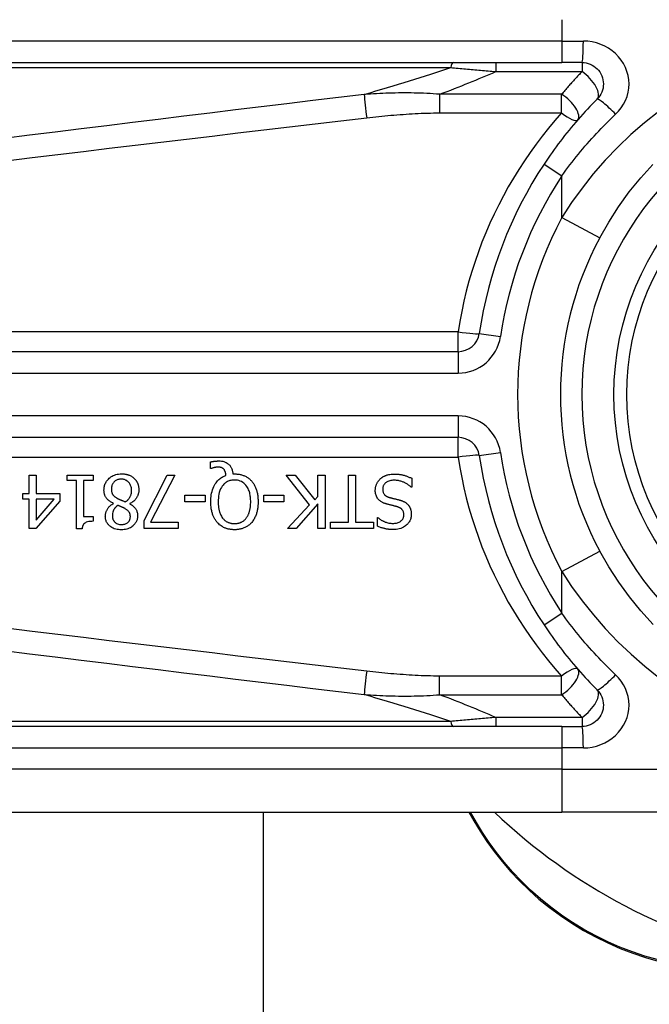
# Model space of a CAD drawing. Header units: inches. Extents: x 4 to 105, y 5 to 58.
# Tile 67 of 133: x 4.14 to 4.718, y 34.478 to 35.383. Entities that reach past the tile are written whole.
import ezdxf

# ---------------------------------------------------------------- set-up
doc = ezdxf.new("R2010")
doc.units = ezdxf.units.IN
doc.header["$MEASUREMENT"] = 0
doc.layers.add('Visible Edges(ANSI)', color=7, linetype='Continuous', lineweight=25)
doc.layers.add('Visible Tangent Edges(ANSI)', color=7, linetype='Continuous', lineweight=25)

msp = doc.modelspace()

# ---------------------------------------------------------------- linework, layer by layer
at = {"layer": 'Visible Edges(ANSI)'}
for p, q in [((3.98911, 35.34362), (4.63817, 35.34362)), ((4.6566, 35.34362), (4.63817, 35.34362)), ((4.54266, 35.07786), (3.89068, 35.07786)), ((3.89068, 34.99915), (4.54266, 34.99915)), ((4.31513, 34.97057), (4.31513, 34.97651)), ((4.31601, 34.97057), (4.31513, 34.97057)), ((4.14835, 34.96447), (4.15469, 34.96447)), ((4.14835, 34.94756), (4.14835, 34.96447)), ((4.15469, 34.96447), (4.15469, 34.94756)), ((4.18321, 34.95944), (4.18321, 34.96447)), ((4.18321, 34.96447), (4.20721, 34.96447)), ((4.19194, 34.95944), (4.18321, 34.95944)), ((4.19194, 34.9151), (4.19194, 34.95944)), ((4.19828, 34.95944), (4.19828, 34.92646)), ((4.20721, 34.95944), (4.19828, 34.95944)), ((4.20721, 34.96447), (4.20721, 34.95944)), ((4.25403, 34.92263), (4.27533, 34.96447)), ((4.28235, 34.96447), (4.25986, 34.92104)), ((4.27533, 34.96447), (4.28235, 34.96447)), ((4.33555, 34.96551), (4.33707, 34.96551)), ((4.40606, 34.93723), (4.38448, 34.96447)), ((4.38448, 34.96447), (4.39298, 34.96447)), ((4.39298, 34.96447), (4.41096, 34.94158)), ((4.41384, 34.96447), (4.42038, 34.96447)), ((4.41384, 34.94481), (4.41384, 34.96447)), ((4.42038, 34.96447), (4.42038, 34.91526)), ((4.44187, 34.92108), (4.44187, 34.96447)), ((4.44187, 34.96447), (4.44841, 34.96447)), ((4.44841, 34.96447), (4.44841, 34.92108)), ((4.50002, 34.96152), (4.50002, 34.9533)), ((4.50002, 34.9533), (4.49954, 34.9533)), ((4.14249, 34.94226), (4.14249, 34.94756)), ((4.14249, 34.94756), (4.14835, 34.94756)), ((4.14835, 34.94226), (4.14249, 34.94226)), ((4.14835, 34.91526), (4.14835, 34.94226)), ((4.17643, 34.94062), (4.15441, 34.91526)), ((4.15469, 34.94756), (4.17643, 34.94756)), ((4.15469, 34.94226), (4.15469, 34.92303)), ((4.15469, 34.92303), (4.17124, 34.94226)), ((4.17124, 34.94226), (4.15469, 34.94226)), ((4.17643, 34.94756), (4.17643, 34.94062)), ((4.29148, 34.93994), (4.29148, 34.94593)), ((4.29148, 34.94593), (4.31011, 34.94593)), ((4.31011, 34.94593), (4.31011, 34.93994)), ((4.36394, 34.93994), (4.36394, 34.94593)), ((4.36394, 34.94593), (4.38257, 34.94593)), ((4.38257, 34.94593), (4.38257, 34.93994)), ((4.41096, 34.94158), (4.41384, 34.94481)), ((4.22584, 34.93827), (4.22584, 34.93847)), ((4.24083, 34.93819), (4.24083, 34.93799)), ((4.31011, 34.93994), (4.29148, 34.93994)), ((4.38257, 34.93994), (4.36394, 34.93994)), ((4.38568, 34.91526), (4.40606, 34.93723)), ((4.41384, 34.93787), (4.39366, 34.91526)), ((4.41384, 34.91526), (4.41384, 34.93787)), ((4.19828, 34.92646), (4.20721, 34.92646)), ((4.20721, 34.92646), (4.20721, 34.92196)), ((4.25403, 34.91526), (4.25403, 34.92263)), ((4.46847, 34.91757), (4.46847, 34.92539)), ((4.46847, 34.92539), (4.46895, 34.92539)), ((4.15441, 34.91526), (4.14835, 34.91526)), ((4.19704, 34.9151), (4.19194, 34.9151)), ((4.28526, 34.91526), (4.25403, 34.91526)), ((4.25986, 34.92104), (4.28526, 34.92104)), ((4.28526, 34.92104), (4.28526, 34.91526)), ((4.39366, 34.91526), (4.38568, 34.91526)), ((4.42038, 34.91526), (4.41384, 34.91526)), ((4.42536, 34.91526), (4.42536, 34.92108)), ((4.42536, 34.92108), (4.44187, 34.92108)), ((4.46492, 34.91526), (4.42536, 34.91526)), ((4.44841, 34.92108), (4.46492, 34.92108)), ((4.46492, 34.92108), (4.46492, 34.91526)), ((4.63817, 34.73339), (3.98911, 34.73339)), ((4.63817, 34.73339), (4.6566, 34.73339)), ((3.98911, 34.65465), (4.63817, 34.65465)), ((4.36358, 34.65465), (4.36358, 14.11936)), ((4.55254, 34.65465), (4.55716, 34.64664)), ((4.87543, 34.65465), (4.63817, 34.65465))]:
    msp.add_line(p, q, dxfattribs=at)
at = {"layer": 'Visible Edges(ANSI)', "flags": 128}
for points in [[(4.6566, 35.34362), (4.65852, 35.34352), (4.66042, 35.34323), (4.66229, 35.34276), (4.6641, 35.34211), (4.66585, 35.34129), (4.6675, 35.3403), (4.66906, 35.33917), (4.67049, 35.33789), (4.67178, 35.33647), (4.67293, 35.33492), (4.67392, 35.33326), (4.67475, 35.33151), (4.67541, 35.32968), (4.67589, 35.3278), (4.67618, 35.32589), (4.67628, 35.32396), (4.67619, 35.32203), (4.67591, 35.32011), (4.67544, 35.31823), (4.67479, 35.31641), (4.67396, 35.31465), (4.67296, 35.31299), (4.67181, 35.31144), (4.67052, 35.31001)], [(4.67052, 35.31001), (4.66826, 35.30775), (4.66603, 35.30546), (4.66381, 35.30314), (4.66161, 35.30081), (4.65943, 35.29846), (4.65726, 35.29609), (4.65512, 35.2937), (4.65299, 35.29129), (4.65088, 35.28886), (4.64879, 35.28641), (4.64672, 35.28394), (4.64467, 35.28145), (4.64264, 35.27895), (4.64064, 35.27643), (4.63865, 35.27389), (4.63668, 35.27134), (4.63474, 35.26877), (4.63282, 35.26618), (4.63092, 35.26358), (4.62904, 35.26096), (4.62718, 35.25833), (4.62535, 35.25568), (4.62354, 35.25302), (4.62176, 35.25035)], [(4.67288, 35.18253), (4.68117, 35.19705), (4.69027, 35.21112), (4.70011, 35.22466), (4.71066, 35.2376), (4.72185, 35.24989)], [(4.31513, 34.97651), (4.31553, 34.97661), (4.31592, 34.9767), (4.31631, 34.97678), (4.31669, 34.97685), (4.31706, 34.97692), (4.31742, 34.97698), (4.31776, 34.97704), (4.3181, 34.97709), (4.31842, 34.97713), (4.31873, 34.97717), (4.31902, 34.97721), (4.31931, 34.97724), (4.3196, 34.97727), (4.31989, 34.9773), (4.32018, 34.97732), (4.32047, 34.97735), (4.32076, 34.97737), (4.32105, 34.97738), (4.32134, 34.9774), (4.32163, 34.97741), (4.32192, 34.97742), (4.32221, 34.97743), (4.3225, 34.97743), (4.32279, 34.97743)], [(4.32279, 34.97743), (4.32396, 34.97739), (4.32512, 34.97728), (4.32626, 34.97708), (4.32739, 34.97679), (4.32849, 34.9764), (4.32949, 34.97593), (4.33036, 34.97543), (4.3311, 34.97491), (4.33172, 34.9744), (4.33223, 34.97392), (4.33268, 34.97343), (4.33309, 34.97292), (4.33347, 34.97239), (4.33382, 34.97184), (4.33413, 34.97126), (4.33441, 34.97067), (4.33466, 34.97005), (4.33488, 34.96942), (4.33506, 34.96878), (4.33521, 34.96814), (4.33533, 34.96749), (4.33543, 34.96683), (4.3355, 34.96617), (4.33555, 34.96551)], [(4.32171, 34.97173), (4.32154, 34.97173), (4.32137, 34.97172), (4.3212, 34.97171), (4.32103, 34.9717), (4.32086, 34.97169), (4.32068, 34.97167), (4.32051, 34.97165), (4.32034, 34.97163), (4.32016, 34.97161), (4.31999, 34.97158), (4.31982, 34.97155), (4.31965, 34.97152), (4.31947, 34.97149), (4.3193, 34.97146), (4.31913, 34.97143), (4.31897, 34.97139), (4.3188, 34.97135), (4.31864, 34.97132), (4.31842, 34.97127), (4.31804, 34.97118), (4.31756, 34.97105), (4.31702, 34.97091), (4.31649, 34.97074), (4.31601, 34.97057)], [(4.32737, 34.96973), (4.32722, 34.9699), (4.32706, 34.97007), (4.32689, 34.97022), (4.32672, 34.97037), (4.32654, 34.97051), (4.32636, 34.97064), (4.32617, 34.97077), (4.32597, 34.97089), (4.32577, 34.97099), (4.32556, 34.9711), (4.32535, 34.97119), (4.32513, 34.97128), (4.32489, 34.97135), (4.32465, 34.97142), (4.32439, 34.97149), (4.32412, 34.97154), (4.32383, 34.97159), (4.32353, 34.97163), (4.32323, 34.97166), (4.32292, 34.97169), (4.32262, 34.97171), (4.32231, 34.97172), (4.32201, 34.97173), (4.32171, 34.97173)], [(4.32925, 34.96411), (4.32923, 34.96432), (4.32921, 34.96452), (4.32918, 34.96473), (4.32916, 34.96493), (4.32913, 34.96514), (4.3291, 34.96534), (4.32906, 34.96555), (4.32903, 34.96575), (4.32899, 34.96596), (4.32895, 34.96616), (4.3289, 34.96636), (4.32885, 34.96657), (4.3288, 34.96677), (4.32875, 34.96697), (4.32869, 34.96717), (4.32863, 34.96736), (4.32856, 34.96757), (4.32847, 34.96783), (4.32835, 34.96813), (4.32821, 34.96845), (4.32803, 34.96879), (4.32784, 34.96912), (4.32762, 34.96944), (4.32737, 34.96973)], [(4.2171, 34.95075), (4.21713, 34.95162), (4.21719, 34.95247), (4.21731, 34.95332), (4.21747, 34.95416), (4.21769, 34.95499), (4.21796, 34.95581), (4.21828, 34.95661), (4.21865, 34.95739), (4.21907, 34.95813), (4.21954, 34.95885), (4.22005, 34.95954), (4.2206, 34.9602), (4.2212, 34.96084), (4.22187, 34.96148), (4.22264, 34.96214), (4.22351, 34.96278), (4.22449, 34.96341), (4.22558, 34.96398), (4.22677, 34.96449), (4.228, 34.9649), (4.22926, 34.96521), (4.23054, 34.96542), (4.23184, 34.96555), (4.23314, 34.96559)], [(4.23306, 34.96068), (4.23227, 34.96066), (4.2315, 34.96059), (4.23073, 34.96046), (4.22998, 34.96028), (4.22924, 34.96003), (4.22854, 34.95972), (4.22791, 34.95938), (4.22736, 34.95901), (4.22688, 34.95863), (4.22645, 34.95824), (4.22608, 34.95786), (4.22574, 34.95745), (4.22542, 34.95702), (4.22514, 34.95657), (4.22488, 34.9561), (4.22466, 34.95561), (4.22446, 34.9551), (4.2243, 34.95459), (4.22417, 34.95407), (4.22406, 34.95354), (4.22398, 34.95301), (4.22393, 34.95247), (4.22389, 34.95193), (4.22388, 34.95139)], [(4.24251, 34.95039), (4.24249, 34.95118), (4.24242, 34.95196), (4.2423, 34.95273), (4.24214, 34.9535), (4.24191, 34.95425), (4.24163, 34.95498), (4.2413, 34.95567), (4.24094, 34.9563), (4.24055, 34.95687), (4.24015, 34.95739), (4.23974, 34.95785), (4.23933, 34.95826), (4.2389, 34.95864), (4.23845, 34.959), (4.23798, 34.95932), (4.23749, 34.95961), (4.23697, 34.95987), (4.23644, 34.96009), (4.23589, 34.96028), (4.23534, 34.96043), (4.23478, 34.96054), (4.23421, 34.96062), (4.23364, 34.96067), (4.23306, 34.96068)], [(4.23314, 34.96559), (4.23358, 34.96558), (4.23402, 34.96557), (4.23445, 34.96555), (4.23489, 34.96552), (4.23533, 34.96548), (4.23576, 34.96544), (4.2362, 34.96538), (4.23663, 34.96531), (4.23706, 34.96524), (4.23749, 34.96515), (4.23791, 34.96506), (4.23834, 34.96495), (4.23876, 34.96483), (4.23918, 34.96471), (4.2396, 34.96457), (4.24002, 34.96441), (4.24052, 34.96422), (4.24108, 34.96397), (4.24171, 34.96366), (4.24237, 34.9633), (4.24306, 34.96287), (4.24371, 34.9624), (4.24434, 34.9619), (4.24494, 34.96136)], [(4.24494, 34.96136), (4.24524, 34.96107), (4.24552, 34.96077), (4.24579, 34.96046), (4.24606, 34.96014), (4.24631, 34.95982), (4.24655, 34.95949), (4.24678, 34.95916), (4.24701, 34.95881), (4.24722, 34.95846), (4.24742, 34.95811), (4.24761, 34.95774), (4.24778, 34.95737), (4.24795, 34.95699), (4.24812, 34.95658), (4.24829, 34.95613), (4.24845, 34.95565), (4.24861, 34.95512), (4.24875, 34.95456), (4.24888, 34.95396), (4.24898, 34.95335), (4.24907, 34.95273), (4.24912, 34.95211), (4.24916, 34.95149), (4.24917, 34.95087)], [(4.31529, 34.9399), (4.31532, 34.94151), (4.3154, 34.94312), (4.31555, 34.94473), (4.31577, 34.94633), (4.31606, 34.94792), (4.31644, 34.94948), (4.3169, 34.95102), (4.31745, 34.95253), (4.31807, 34.95393), (4.31872, 34.95519), (4.3194, 34.95633), (4.3201, 34.95734), (4.32079, 34.95824), (4.32147, 34.95903), (4.32213, 34.95972), (4.32281, 34.96037), (4.32352, 34.96098), (4.32426, 34.96155), (4.32503, 34.96208), (4.32583, 34.96257), (4.32666, 34.96302), (4.3275, 34.96343), (4.32836, 34.96379), (4.32925, 34.96411)], [(4.33703, 34.95992), (4.33618, 34.9599), (4.33535, 34.95984), (4.33452, 34.95973), (4.3337, 34.95958), (4.33289, 34.95938), (4.3321, 34.95913), (4.33131, 34.95882), (4.33056, 34.95846), (4.32983, 34.95806), (4.32914, 34.95761), (4.32847, 34.95711), (4.32784, 34.95657), (4.32722, 34.95598), (4.32654, 34.95523), (4.3258, 34.95429), (4.32504, 34.95313), (4.3243, 34.95172), (4.32365, 34.95012), (4.32313, 34.94847), (4.32273, 34.94679), (4.32244, 34.94509), (4.32225, 34.94336), (4.32214, 34.94163), (4.32211, 34.9399)], [(4.35198, 34.9399), (4.35197, 34.94092), (4.35193, 34.94195), (4.35187, 34.94298), (4.35178, 34.94401), (4.35165, 34.94504), (4.35149, 34.94606), (4.3513, 34.94707), (4.35107, 34.94808), (4.35079, 34.94906), (4.35047, 34.95003), (4.35009, 34.95101), (4.34963, 34.95202), (4.34907, 34.95305), (4.34841, 34.95408), (4.34763, 34.9551), (4.34673, 34.95609), (4.34575, 34.95699), (4.34468, 34.95777), (4.34353, 34.95845), (4.3423, 34.959), (4.34103, 34.95942), (4.33971, 34.95971), (4.33837, 34.95987), (4.33703, 34.95992)], [(4.33707, 34.96551), (4.33781, 34.9655), (4.33855, 34.96547), (4.33929, 34.96542), (4.34003, 34.96535), (4.34076, 34.96526), (4.34149, 34.96514), (4.34221, 34.965), (4.34293, 34.96484), (4.34364, 34.96466), (4.34435, 34.96444), (4.34505, 34.96421), (4.34574, 34.96394), (4.34643, 34.96365), (4.3471, 34.96333), (4.34776, 34.96299), (4.3484, 34.96262), (4.34903, 34.96223), (4.34965, 34.96181), (4.35025, 34.96136), (4.35083, 34.96089), (4.35138, 34.9604), (4.35192, 34.95989), (4.35244, 34.95936), (4.35294, 34.95881)], [(4.35294, 34.95881), (4.35343, 34.95821), (4.3539, 34.9576), (4.35434, 34.95697), (4.35476, 34.95632), (4.35516, 34.95566), (4.35553, 34.95499), (4.35588, 34.9543), (4.3562, 34.95361), (4.35651, 34.9529), (4.35679, 34.95218), (4.35706, 34.95144), (4.3573, 34.95069), (4.35753, 34.94991), (4.35775, 34.94912), (4.35794, 34.9483), (4.35812, 34.94746), (4.35827, 34.9466), (4.35841, 34.94572), (4.35853, 34.94481), (4.35862, 34.94388), (4.3587, 34.94292), (4.35876, 34.94194), (4.35879, 34.94094), (4.3588, 34.9399)], [(4.46656, 34.95043), (4.46657, 34.95092), (4.46659, 34.95141), (4.46663, 34.95189), (4.46669, 34.95238), (4.46676, 34.95285), (4.46685, 34.95333), (4.46696, 34.9538), (4.46708, 34.95427), (4.46722, 34.95474), (4.46737, 34.9552), (4.46754, 34.95566), (4.46773, 34.95612), (4.46792, 34.95656), (4.46813, 34.957), (4.46836, 34.95743), (4.46859, 34.95786), (4.46885, 34.95827), (4.46912, 34.95868), (4.4694, 34.95907), (4.4697, 34.95946), (4.47001, 34.95983), (4.47033, 34.96019), (4.47067, 34.96054), (4.47102, 34.96088)], [(4.47102, 34.96088), (4.47132, 34.96115), (4.47163, 34.96141), (4.47194, 34.96166), (4.47225, 34.9619), (4.47257, 34.96214), (4.47289, 34.96237), (4.47322, 34.96259), (4.47356, 34.9628), (4.4739, 34.963), (4.47424, 34.9632), (4.47459, 34.96339), (4.47494, 34.96357), (4.4753, 34.96374), (4.47567, 34.9639), (4.47604, 34.96406), (4.47641, 34.96421), (4.47686, 34.96437), (4.47743, 34.96455), (4.47813, 34.96474), (4.47896, 34.96493), (4.47995, 34.96509), (4.48109, 34.96522), (4.48239, 34.96531), (4.48387, 34.96535)], [(4.48434, 34.95968), (4.48345, 34.95967), (4.48255, 34.95962), (4.48165, 34.95952), (4.48075, 34.95939), (4.47987, 34.95919), (4.47901, 34.95895), (4.47821, 34.95865), (4.47751, 34.95832), (4.47691, 34.95797), (4.47639, 34.95762), (4.47596, 34.95727), (4.47558, 34.95693), (4.47523, 34.95656), (4.47491, 34.95618), (4.47462, 34.95578), (4.47435, 34.95535), (4.47411, 34.95491), (4.47391, 34.95444), (4.47374, 34.95397), (4.47361, 34.95348), (4.4735, 34.95298), (4.47343, 34.95248), (4.47339, 34.95198), (4.47338, 34.95147)], [(4.48387, 34.96535), (4.48456, 34.96534), (4.48526, 34.96533), (4.48596, 34.9653), (4.48667, 34.96526), (4.48738, 34.96521), (4.48809, 34.96515), (4.4888, 34.96507), (4.48951, 34.96497), (4.49021, 34.96486), (4.4909, 34.96473), (4.49159, 34.96459), (4.49227, 34.96442), (4.49294, 34.96424), (4.4936, 34.96404), (4.49426, 34.96383), (4.49491, 34.96361), (4.49556, 34.96338), (4.49621, 34.96314), (4.49685, 34.96289), (4.4975, 34.96264), (4.49813, 34.96237), (4.49877, 34.9621), (4.49939, 34.96181), (4.50002, 34.96152)], [(4.49954, 34.9533), (4.49907, 34.95373), (4.49859, 34.95415), (4.4981, 34.95455), (4.4976, 34.95494), (4.49709, 34.95532), (4.49657, 34.95568), (4.49605, 34.95603), (4.49551, 34.95636), (4.49496, 34.95668), (4.49441, 34.95698), (4.49385, 34.95727), (4.49327, 34.95755), (4.49269, 34.95781), (4.4921, 34.95806), (4.49148, 34.9583), (4.49082, 34.95854), (4.49011, 34.95877), (4.48938, 34.95898), (4.48861, 34.95917), (4.48781, 34.95935), (4.48698, 34.95949), (4.48613, 34.95959), (4.48525, 34.95966), (4.48434, 34.95968)], [(4.22584, 34.93847), (4.22514, 34.9388), (4.22446, 34.93916), (4.22378, 34.93954), (4.22312, 34.93995), (4.22247, 34.94038), (4.22185, 34.94084), (4.22125, 34.94132), (4.22068, 34.94184), (4.22013, 34.94238), (4.21964, 34.94293), (4.21921, 34.94348), (4.21883, 34.94403), (4.21851, 34.94457), (4.21823, 34.94511), (4.218, 34.94565), (4.2178, 34.94619), (4.21762, 34.94674), (4.21748, 34.9473), (4.21736, 34.94787), (4.21726, 34.94844), (4.21719, 34.94901), (4.21714, 34.94959), (4.21711, 34.95017), (4.2171, 34.95075)], [(4.22388, 34.95139), (4.22389, 34.95086), (4.22392, 34.95032), (4.22398, 34.94979), (4.22406, 34.94926), (4.22417, 34.94874), (4.22431, 34.94822), (4.22448, 34.94773), (4.22468, 34.94727), (4.2249, 34.94686), (4.22513, 34.9465), (4.22537, 34.94617), (4.22562, 34.94587), (4.22589, 34.94559), (4.22617, 34.94532), (4.22646, 34.94506), (4.22678, 34.9448), (4.2271, 34.94454), (4.22744, 34.9443), (4.2278, 34.94405), (4.22816, 34.94382), (4.22853, 34.94359), (4.2289, 34.94336), (4.22928, 34.94315), (4.22967, 34.94293)], [(4.23689, 34.93986), (4.23724, 34.94011), (4.23759, 34.94036), (4.23793, 34.94062), (4.23825, 34.94089), (4.23857, 34.94118), (4.23888, 34.94147), (4.23918, 34.94177), (4.23947, 34.94208), (4.23975, 34.9424), (4.24001, 34.94274), (4.24027, 34.94308), (4.24051, 34.94343), (4.24076, 34.94382), (4.24101, 34.94424), (4.24125, 34.94471), (4.24149, 34.94523), (4.24172, 34.94579), (4.24193, 34.9464), (4.24211, 34.94705), (4.24226, 34.9477), (4.24237, 34.94837), (4.24245, 34.94904), (4.24249, 34.94971), (4.24251, 34.95039)], [(4.24917, 34.95087), (4.24916, 34.95033), (4.24913, 34.9498), (4.24908, 34.94927), (4.24901, 34.94875), (4.24892, 34.94822), (4.24881, 34.94771), (4.24868, 34.94719), (4.24853, 34.94669), (4.24835, 34.94618), (4.24816, 34.94568), (4.24793, 34.94517), (4.24767, 34.94464), (4.24737, 34.94407), (4.24701, 34.94349), (4.24661, 34.9429), (4.24614, 34.9423), (4.24562, 34.94169), (4.24503, 34.94108), (4.2444, 34.94051), (4.24374, 34.93997), (4.24305, 34.93947), (4.24233, 34.93901), (4.24159, 34.93858), (4.24083, 34.93819)], [(4.47633, 34.93803), (4.4758, 34.9382), (4.47528, 34.93838), (4.47476, 34.93857), (4.47424, 34.93878), (4.47373, 34.93901), (4.47323, 34.93925), (4.47274, 34.93951), (4.47226, 34.93978), (4.47179, 34.94007), (4.47134, 34.94038), (4.47089, 34.94071), (4.47044, 34.94109), (4.46996, 34.94153), (4.46946, 34.94205), (4.46896, 34.94266), (4.46847, 34.94335), (4.468, 34.94414), (4.4676, 34.94498), (4.46726, 34.94584), (4.467, 34.94673), (4.4668, 34.94764), (4.46666, 34.94857), (4.46658, 34.9495), (4.46656, 34.95043)], [(4.47338, 34.95147), (4.47339, 34.95085), (4.47345, 34.95023), (4.47354, 34.94962), (4.47368, 34.94902), (4.47386, 34.94844), (4.47409, 34.94788), (4.47435, 34.94739), (4.47462, 34.94697), (4.47489, 34.94661), (4.47516, 34.94631), (4.47541, 34.94606), (4.47567, 34.94582), (4.47594, 34.9456), (4.47623, 34.94539), (4.47652, 34.9452), (4.47682, 34.94501), (4.47713, 34.94484), (4.47745, 34.94468), (4.47777, 34.94453), (4.4781, 34.94439), (4.47843, 34.94427), (4.47876, 34.94415), (4.4791, 34.94403), (4.47944, 34.94393)], [(4.22967, 34.94293), (4.22982, 34.94285), (4.22998, 34.94276), (4.23015, 34.94267), (4.23032, 34.94259), (4.23049, 34.9425), (4.23068, 34.94242), (4.23087, 34.94233), (4.23108, 34.94223), (4.2313, 34.94214), (4.23153, 34.94204), (4.23177, 34.94194), (4.23204, 34.94183), (4.23232, 34.94171), (4.23261, 34.94159), (4.23293, 34.94146), (4.23327, 34.94132), (4.23363, 34.94118), (4.23402, 34.94102), (4.23442, 34.94086), (4.23486, 34.94068), (4.23532, 34.9405), (4.23581, 34.9403), (4.23633, 34.94009), (4.23689, 34.93986)], [(4.47944, 34.94393), (4.47981, 34.94383), (4.48015, 34.94373), (4.48048, 34.94364), (4.4808, 34.94356), (4.4811, 34.94348), (4.48139, 34.94341), (4.48167, 34.94333), (4.48195, 34.94326), (4.48223, 34.94319), (4.48251, 34.94313), (4.48279, 34.94306), (4.48309, 34.94299), (4.48339, 34.94291), (4.48371, 34.94284), (4.48405, 34.94276), (4.4844, 34.94267), (4.48478, 34.94258), (4.48519, 34.94248), (4.48562, 34.94237), (4.48609, 34.94226), (4.48659, 34.94214), (4.48713, 34.942), (4.48771, 34.94186), (4.48833, 34.9417)], [(4.48833, 34.9417), (4.48862, 34.94162), (4.48891, 34.94154), (4.48919, 34.94145), (4.48948, 34.94137), (4.48977, 34.94128), (4.49005, 34.94118), (4.49034, 34.94108), (4.49062, 34.94098), (4.4909, 34.94088), (4.49118, 34.94077), (4.49146, 34.94066), (4.49173, 34.94054), (4.49201, 34.94042), (4.49228, 34.9403), (4.49255, 34.94017), (4.49282, 34.94004), (4.4931, 34.9399), (4.49345, 34.93971), (4.49386, 34.93947), (4.49432, 34.93917), (4.49482, 34.93882), (4.49535, 34.9384), (4.4959, 34.93791), (4.49647, 34.93735)], [(4.21834, 34.92666), (4.21835, 34.92712), (4.21838, 34.92756), (4.21842, 34.92801), (4.21848, 34.92845), (4.21856, 34.92889), (4.21866, 34.92933), (4.21877, 34.92976), (4.2189, 34.93019), (4.21904, 34.93062), (4.2192, 34.93105), (4.21939, 34.93149), (4.21961, 34.93198), (4.21988, 34.93251), (4.22019, 34.93307), (4.22056, 34.93365), (4.22097, 34.93425), (4.22145, 34.93485), (4.22198, 34.93545), (4.22255, 34.93601), (4.22315, 34.93653), (4.22378, 34.93702), (4.22444, 34.93747), (4.22513, 34.93789), (4.22584, 34.93827)], [(4.22971, 34.93659), (4.22948, 34.93642), (4.22926, 34.93624), (4.22903, 34.93605), (4.22881, 34.93587), (4.22859, 34.93567), (4.22838, 34.93548), (4.22816, 34.93528), (4.22796, 34.93507), (4.22775, 34.93486), (4.22755, 34.93465), (4.22736, 34.93443), (4.22717, 34.93421), (4.22699, 34.93399), (4.22681, 34.93376), (4.22665, 34.93353), (4.22648, 34.93329), (4.22633, 34.93305), (4.22612, 34.93267), (4.22583, 34.93208), (4.22551, 34.93129), (4.22521, 34.93028), (4.22498, 34.92912), (4.22484, 34.92793), (4.2248, 34.92674)], [(4.23665, 34.93352), (4.23651, 34.9336), (4.23635, 34.93369), (4.23617, 34.93378), (4.23597, 34.93389), (4.23575, 34.934), (4.23552, 34.93412), (4.23527, 34.93424), (4.23501, 34.93437), (4.23473, 34.93451), (4.23444, 34.93465), (4.23414, 34.93479), (4.23383, 34.93493), (4.23352, 34.93508), (4.23319, 34.93523), (4.23285, 34.93537), (4.23251, 34.93552), (4.23217, 34.93567), (4.23182, 34.93581), (4.23147, 34.93595), (4.23112, 34.93609), (4.23076, 34.93622), (4.23041, 34.93635), (4.23006, 34.93648), (4.22971, 34.93659)], [(4.24135, 34.92634), (4.24135, 34.92661), (4.24134, 34.92687), (4.24132, 34.92713), (4.24129, 34.92739), (4.24126, 34.92765), (4.24122, 34.9279), (4.24117, 34.92816), (4.24111, 34.92841), (4.24104, 34.92866), (4.24096, 34.92891), (4.24087, 34.92916), (4.24077, 34.92941), (4.24064, 34.92968), (4.24047, 34.92999), (4.24027, 34.93033), (4.24001, 34.93069), (4.23971, 34.93108), (4.23934, 34.93148), (4.23894, 34.93188), (4.23851, 34.93225), (4.23806, 34.93259), (4.2376, 34.93292), (4.23713, 34.93323), (4.23665, 34.93352)], [(4.24083, 34.93799), (4.24125, 34.93774), (4.24166, 34.93749), (4.24207, 34.93722), (4.24247, 34.93695), (4.24287, 34.93666), (4.24326, 34.93637), (4.24365, 34.93607), (4.24402, 34.93575), (4.24438, 34.93543), (4.24474, 34.93509), (4.24508, 34.93475), (4.2454, 34.93439), (4.24572, 34.93403), (4.24601, 34.93365), (4.24631, 34.93322), (4.24661, 34.93274), (4.24691, 34.93219), (4.24718, 34.93158), (4.24743, 34.93089), (4.24763, 34.93015), (4.24779, 34.9294), (4.24789, 34.92864), (4.24795, 34.92787), (4.24797, 34.9271)], [(4.32119, 34.92092), (4.32073, 34.92148), (4.32029, 34.92205), (4.31988, 34.92263), (4.31948, 34.92323), (4.31911, 34.92384), (4.31875, 34.92447), (4.31842, 34.9251), (4.3181, 34.92575), (4.31781, 34.92641), (4.31753, 34.92707), (4.31727, 34.92774), (4.31702, 34.92844), (4.31678, 34.92918), (4.31655, 34.92995), (4.31633, 34.93076), (4.31613, 34.9316), (4.31595, 34.93249), (4.31578, 34.93341), (4.31564, 34.93438), (4.31552, 34.93539), (4.31542, 34.93645), (4.31535, 34.93755), (4.31531, 34.9387), (4.31529, 34.9399)], [(4.32211, 34.9399), (4.32211, 34.93935), (4.32212, 34.9388), (4.32214, 34.93825), (4.32217, 34.93769), (4.3222, 34.93714), (4.32224, 34.93658), (4.32229, 34.93603), (4.32235, 34.93547), (4.32242, 34.93492), (4.3225, 34.93437), (4.32259, 34.93382), (4.32269, 34.93327), (4.3228, 34.93273), (4.32292, 34.93219), (4.32305, 34.93166), (4.3232, 34.93112), (4.32337, 34.93053), (4.32359, 34.92986), (4.32386, 34.92912), (4.32419, 34.92833), (4.32457, 34.92751), (4.32502, 34.92666), (4.32554, 34.92582), (4.32614, 34.92499)], [(4.34795, 34.92499), (4.34825, 34.92539), (4.34854, 34.9258), (4.34881, 34.92623), (4.34907, 34.92666), (4.34931, 34.9271), (4.34954, 34.92754), (4.34976, 34.928), (4.34996, 34.92846), (4.35015, 34.92892), (4.35033, 34.92939), (4.3505, 34.92986), (4.35066, 34.93035), (4.35082, 34.93088), (4.35098, 34.93146), (4.35114, 34.93207), (4.35129, 34.93274), (4.35143, 34.93345), (4.35156, 34.93421), (4.35168, 34.93502), (4.35178, 34.93589), (4.35187, 34.93681), (4.35193, 34.93778), (4.35197, 34.93881), (4.35198, 34.9399)], [(4.3588, 34.9399), (4.35879, 34.9391), (4.35877, 34.9383), (4.35874, 34.9375), (4.35869, 34.93669), (4.35863, 34.93589), (4.35855, 34.93509), (4.35845, 34.93429), (4.35833, 34.93349), (4.3582, 34.93269), (4.35804, 34.9319), (4.35787, 34.93112), (4.35767, 34.93034), (4.35745, 34.92957), (4.35721, 34.92881), (4.35694, 34.92804), (4.35664, 34.92726), (4.35631, 34.92647), (4.35594, 34.92567), (4.35554, 34.92486), (4.3551, 34.92406), (4.35461, 34.92326), (4.35409, 34.92247), (4.35351, 34.92169), (4.3529, 34.92092)], [(4.48642, 34.93544), (4.48596, 34.93556), (4.48551, 34.93568), (4.48506, 34.93579), (4.48461, 34.93591), (4.48416, 34.93602), (4.48372, 34.93613), (4.48328, 34.93624), (4.48285, 34.93634), (4.48241, 34.93645), (4.48198, 34.93655), (4.48156, 34.93666), (4.48114, 34.93676), (4.48072, 34.93686), (4.4803, 34.93697), (4.47989, 34.93707), (4.47948, 34.93717), (4.47907, 34.93727), (4.47867, 34.93738), (4.47827, 34.93748), (4.47787, 34.93759), (4.47748, 34.9377), (4.47709, 34.93781), (4.47671, 34.93792), (4.47633, 34.93803)], [(4.49284, 34.92778), (4.49282, 34.92838), (4.49277, 34.92897), (4.49268, 34.92956), (4.49255, 34.93014), (4.49238, 34.93071), (4.49216, 34.93125), (4.49191, 34.93174), (4.49164, 34.93216), (4.49136, 34.93253), (4.49109, 34.93285), (4.49081, 34.93313), (4.49053, 34.93339), (4.49023, 34.93363), (4.48993, 34.93386), (4.48961, 34.93408), (4.48928, 34.93428), (4.48894, 34.93447), (4.4886, 34.93464), (4.48825, 34.9348), (4.48789, 34.93495), (4.48753, 34.93509), (4.48716, 34.93522), (4.48679, 34.93533), (4.48642, 34.93544)], [(4.49647, 34.93735), (4.49667, 34.93713), (4.49686, 34.9369), (4.49705, 34.93667), (4.49723, 34.93643), (4.49741, 34.93619), (4.49757, 34.93595), (4.49773, 34.9357), (4.49789, 34.93545), (4.49804, 34.9352), (4.49818, 34.93494), (4.49832, 34.93467), (4.49845, 34.93441), (4.49857, 34.93413), (4.49869, 34.93386), (4.4988, 34.93358), (4.49891, 34.93328), (4.49904, 34.93291), (4.49916, 34.93248), (4.49929, 34.93198), (4.4994, 34.93142), (4.49951, 34.93079), (4.49959, 34.93008), (4.49964, 34.92931), (4.49966, 34.92846)], [(4.23314, 34.91414), (4.2318, 34.91418), (4.23048, 34.91429), (4.22916, 34.91449), (4.22787, 34.91479), (4.2266, 34.91519), (4.22541, 34.91569), (4.22437, 34.91623), (4.22348, 34.9168), (4.22272, 34.91737), (4.2221, 34.91791), (4.22158, 34.91841), (4.22111, 34.91892), (4.22067, 34.91946), (4.22026, 34.92003), (4.21989, 34.92061), (4.21956, 34.92122), (4.21926, 34.92186), (4.21901, 34.92252), (4.2188, 34.92319), (4.21863, 34.92387), (4.2185, 34.92456), (4.21841, 34.92526), (4.21836, 34.92596), (4.21834, 34.92666)], [(4.2248, 34.92674), (4.22481, 34.92635), (4.22483, 34.92595), (4.22488, 34.92557), (4.22494, 34.92518), (4.22501, 34.9248), (4.22511, 34.92442), (4.22523, 34.92404), (4.22537, 34.92367), (4.22553, 34.92331), (4.2257, 34.92296), (4.2259, 34.92262), (4.22611, 34.9223), (4.22634, 34.92198), (4.22659, 34.92168), (4.22686, 34.92138), (4.22715, 34.92109), (4.22756, 34.92073), (4.22809, 34.92034), (4.22876, 34.91995), (4.22958, 34.91959), (4.23045, 34.91932), (4.23135, 34.91914), (4.23226, 34.91904), (4.23318, 34.91901)], [(4.24797, 34.9271), (4.24795, 34.92635), (4.24789, 34.92562), (4.24779, 34.92488), (4.24765, 34.92416), (4.24746, 34.92345), (4.24722, 34.92274), (4.24694, 34.92205), (4.24661, 34.92138), (4.24624, 34.92074), (4.24584, 34.92012), (4.24539, 34.91953), (4.24491, 34.91896), (4.24439, 34.91841), (4.24379, 34.91785), (4.24308, 34.91726), (4.24227, 34.91668), (4.24135, 34.91611), (4.24031, 34.91558), (4.23917, 34.91512), (4.23801, 34.91475), (4.23681, 34.91447), (4.23559, 34.91428), (4.23437, 34.91418), (4.23314, 34.91414)], [(4.23318, 34.91901), (4.23394, 34.91903), (4.2347, 34.9191), (4.23545, 34.91923), (4.23618, 34.91942), (4.2369, 34.91967), (4.23756, 34.91997), (4.23814, 34.9203), (4.23862, 34.92063), (4.23903, 34.92096), (4.23936, 34.92126), (4.23965, 34.92155), (4.23991, 34.92185), (4.24015, 34.92217), (4.24036, 34.9225), (4.24056, 34.92285), (4.24074, 34.92321), (4.24089, 34.92358), (4.24102, 34.92397), (4.24112, 34.92435), (4.24121, 34.92474), (4.24127, 34.92514), (4.24132, 34.92554), (4.24134, 34.92594), (4.24135, 34.92634)], [(4.32614, 34.92499), (4.32646, 34.92458), (4.3268, 34.92419), (4.32715, 34.92381), (4.32751, 34.92344), (4.32789, 34.92309), (4.32828, 34.92276), (4.32869, 34.92244), (4.32911, 34.92214), (4.32954, 34.92186), (4.32999, 34.92159), (4.33045, 34.92135), (4.33093, 34.92112), (4.33141, 34.92091), (4.33189, 34.92073), (4.33239, 34.92056), (4.33289, 34.92041), (4.3334, 34.92028), (4.33391, 34.92017), (4.33442, 34.92008), (4.33494, 34.92001), (4.33546, 34.91995), (4.33598, 34.91991), (4.3365, 34.91989), (4.33703, 34.91988)], [(4.33703, 34.91988), (4.33747, 34.91989), (4.33791, 34.9199), (4.33835, 34.91993), (4.33879, 34.91996), (4.33923, 34.92001), (4.33967, 34.92007), (4.3401, 34.92014), (4.34053, 34.92023), (4.34096, 34.92033), (4.34139, 34.92044), (4.34181, 34.92056), (4.34223, 34.9207), (4.34264, 34.92086), (4.34306, 34.92104), (4.34351, 34.92125), (4.34399, 34.9215), (4.34449, 34.92179), (4.34501, 34.92213), (4.34555, 34.92253), (4.34608, 34.92297), (4.34658, 34.92344), (4.34706, 34.92394), (4.34752, 34.92445), (4.34795, 34.92499)], [(4.46895, 34.92539), (4.46931, 34.92507), (4.46968, 34.92475), (4.47007, 34.92445), (4.47046, 34.92416), (4.47085, 34.92388), (4.47126, 34.92361), (4.47167, 34.92335), (4.47209, 34.9231), (4.47251, 34.92285), (4.47294, 34.92262), (4.47338, 34.92239), (4.47381, 34.92217), (4.47425, 34.92196), (4.47469, 34.92176), (4.47519, 34.92155), (4.47577, 34.92131), (4.47644, 34.92107), (4.47719, 34.92083), (4.47803, 34.9206), (4.47893, 34.9204), (4.47986, 34.92024), (4.48079, 34.92013), (4.48173, 34.92006), (4.48267, 34.92004)], [(4.48267, 34.92004), (4.48352, 34.92006), (4.48438, 34.92012), (4.48522, 34.92023), (4.48606, 34.92039), (4.48689, 34.92061), (4.48769, 34.92088), (4.48844, 34.92121), (4.48909, 34.92155), (4.48966, 34.92191), (4.49015, 34.92227), (4.49055, 34.92261), (4.49089, 34.92293), (4.49119, 34.92325), (4.49148, 34.9236), (4.49174, 34.92396), (4.49197, 34.92433), (4.49218, 34.92473), (4.49236, 34.92514), (4.49251, 34.92556), (4.49263, 34.926), (4.49272, 34.92644), (4.49279, 34.92688), (4.49283, 34.92733), (4.49284, 34.92778)], [(4.49966, 34.92846), (4.49964, 34.92765), (4.49957, 34.92686), (4.49946, 34.92607), (4.4993, 34.92529), (4.49909, 34.92453), (4.49883, 34.92377), (4.49852, 34.92303), (4.49817, 34.92231), (4.49777, 34.92162), (4.49732, 34.92096), (4.49684, 34.92033), (4.49631, 34.91972), (4.49575, 34.91913), (4.49508, 34.91851), (4.4943, 34.91786), (4.49339, 34.91721), (4.49235, 34.91657), (4.49118, 34.91598), (4.4899, 34.91546), (4.48858, 34.91506), (4.48724, 34.91475), (4.48587, 34.91454), (4.48449, 34.91442), (4.48311, 34.91438)], [(4.20721, 34.92196), (4.20584, 34.92193), (4.20448, 34.92183), (4.20316, 34.92166), (4.20192, 34.92139), (4.2008, 34.92103), (4.19997, 34.92064), (4.19942, 34.9203), (4.19911, 34.92005), (4.19886, 34.91982), (4.19863, 34.91957), (4.19841, 34.91931), (4.19821, 34.91903), (4.19804, 34.91873), (4.19787, 34.91843), (4.19773, 34.91812), (4.1976, 34.9178), (4.19749, 34.91747), (4.19739, 34.91714), (4.1973, 34.91681), (4.19723, 34.91647), (4.19717, 34.91613), (4.19712, 34.91578), (4.19708, 34.91544), (4.19704, 34.9151)], [(4.33707, 34.91422), (4.33643, 34.91423), (4.33579, 34.91425), (4.33516, 34.91429), (4.33453, 34.91434), (4.3339, 34.91441), (4.33328, 34.91449), (4.33266, 34.91459), (4.33204, 34.91471), (4.33142, 34.91484), (4.33081, 34.915), (4.33021, 34.91517), (4.32961, 34.91536), (4.32901, 34.91557), (4.32842, 34.9158), (4.3278, 34.91607), (4.32712, 34.91639), (4.3264, 34.91676), (4.32564, 34.9172), (4.32485, 34.9177), (4.32405, 34.91827), (4.32329, 34.91887), (4.32255, 34.91952), (4.32186, 34.9202), (4.32119, 34.92092)], [(4.3529, 34.92092), (4.3524, 34.92037), (4.35189, 34.91985), (4.35136, 34.91934), (4.35082, 34.91886), (4.35025, 34.9184), (4.34967, 34.91796), (4.34907, 34.91755), (4.34846, 34.91716), (4.34782, 34.91679), (4.34717, 34.91645), (4.3465, 34.91612), (4.34582, 34.91583), (4.34513, 34.91556), (4.34442, 34.91532), (4.34371, 34.9151), (4.34299, 34.91491), (4.34226, 34.91474), (4.34153, 34.9146), (4.34079, 34.91448), (4.34005, 34.91438), (4.33931, 34.91431), (4.33856, 34.91426), (4.33781, 34.91423), (4.33707, 34.91422)], [(4.48311, 34.91438), (4.48254, 34.91438), (4.48197, 34.9144), (4.4814, 34.91441), (4.48084, 34.91444), (4.48027, 34.91448), (4.4797, 34.91452), (4.47914, 34.91458), (4.47857, 34.91464), (4.47801, 34.91471), (4.47745, 34.91479), (4.47689, 34.91488), (4.47633, 34.91498), (4.47577, 34.91509), (4.47522, 34.91521), (4.47465, 34.91535), (4.47404, 34.9155), (4.47341, 34.91567), (4.47276, 34.91587), (4.47208, 34.91609), (4.47139, 34.91633), (4.47068, 34.9166), (4.46995, 34.91689), (4.46922, 34.91722), (4.46847, 34.91757)], [(4.72194, 34.82724), (4.71076, 34.83954), (4.70019, 34.85247), (4.69031, 34.86597), (4.68118, 34.88), (4.67288, 34.89447)], [(4.62176, 34.82666), (4.62354, 34.82399), (4.62535, 34.82133), (4.62718, 34.81868), (4.62904, 34.81605), (4.63092, 34.81343), (4.63282, 34.81083), (4.63474, 34.80824), (4.63668, 34.80567), (4.63865, 34.80312), (4.64064, 34.80058), (4.64264, 34.79806), (4.64467, 34.79555), (4.64672, 34.79307), (4.64879, 34.7906), (4.65088, 34.78815), (4.65299, 34.78572), (4.65512, 34.78331), (4.65726, 34.78092), (4.65943, 34.77855), (4.66161, 34.7762), (4.66381, 34.77386), (4.66603, 34.77155), (4.66826, 34.76926), (4.67052, 34.767)], [(4.67052, 34.767), (4.6718, 34.76557), (4.67294, 34.76402), (4.67392, 34.76237), (4.67475, 34.76062), (4.6754, 34.7588), (4.67588, 34.75693), (4.67618, 34.75502), (4.67628, 34.75309), (4.67619, 34.75116), (4.6759, 34.74924), (4.67542, 34.74736), (4.67476, 34.74554), (4.67394, 34.74379), (4.67294, 34.74213), (4.6718, 34.74057), (4.67051, 34.73915), (4.66909, 34.73786), (4.66754, 34.73671), (4.66589, 34.73572), (4.66414, 34.73489), (4.66232, 34.73424), (4.66045, 34.73377), (4.65853, 34.73348), (4.6566, 34.73339)], [(4.55716, 34.64664), (4.56292, 34.63716), (4.56918, 34.62773), (4.57594, 34.61841), (4.5832, 34.60922), (4.59095, 34.60023), (4.59918, 34.59146), (4.60788, 34.58296), (4.61705, 34.57478), (4.62668, 34.56694), (4.63673, 34.55951), (4.64717, 34.55252), (4.65793, 34.54598), (4.66898, 34.53993), (4.68026, 34.53439), (4.69173, 34.52938), (4.70333, 34.52494), (4.71503, 34.52107), (4.72676, 34.51776)]]:
    msp.add_lwpolyline(points, dxfattribs=at)
at = {"layer": 'Visible Edges(ANSI)'}
msp.add_circle((4.94186, 35.0385), 0.25591, dxfattribs=at)
for centre, radius, start, end in [((4.94186, 35.0385), 0.38386, 146.50369, 171.58673), ((4.94186, 35.0385), 0.30512, 151.83282, 208.16718), ((4.54266, 35.09755), 0.01969, 270, 351.58673), ((4.54266, 34.97946), 0.01969, 8.41327, 90), ((4.94186, 35.0385), 0.38386, 188.41327, 213.49631), ((4.94186, 35.03765), 0.52953, 226.3272, 258.3795)]:
    msp.add_arc(centre, radius, start, end, dxfattribs=at)
at = {"layer": 'Visible Tangent Edges(ANSI)'}
for p, q in [((4.63817, 35.38299), (4.63817, 35.36331)), ((4.63817, 35.36331), (3.98911, 35.36331)), ((4.63817, 35.36331), (4.63817, 35.34362)), ((4.63817, 35.36331), (4.65783, 35.36331)), ((3.98679, 35.33903), (4.53592, 35.33903)), ((4.57725, 35.34362), (4.57725, 35.33528)), ((4.6566, 35.34362), (4.6566, 35.33528)), ((4.57725, 35.33528), (4.6566, 35.33528)), ((4.52563, 35.3144), (4.52563, 35.2973)), ((4.63783, 35.3144), (4.52563, 35.3144)), ((4.63783, 35.2973), (4.63783, 35.3144)), ((4.52563, 35.2973), (4.63783, 35.2973)), ((4.62176, 35.25035), (4.63817, 35.23949)), ((4.63817, 35.20112), (4.63817, 35.23949)), ((4.63817, 35.20112), (4.67288, 35.18253)), ((4.54266, 35.09616), (3.89068, 35.09616)), ((4.54266, 35.07786), (4.54266, 35.09616)), ((4.56214, 35.09467), (4.58161, 35.09179)), ((4.54266, 35.07786), (4.54266, 35.05818)), ((3.89068, 35.05818), (4.54266, 35.05818)), ((4.54266, 35.01883), (3.89068, 35.01883)), ((4.54266, 35.01883), (4.54266, 34.99915)), ((4.54266, 34.98085), (4.54266, 34.99915)), ((3.89068, 34.98085), (4.54266, 34.98085)), ((4.56214, 34.98234), (4.58161, 34.98522)), ((4.63817, 34.87589), (4.67288, 34.89447)), ((4.63817, 34.83752), (4.63817, 34.87589)), ((4.62176, 34.82666), (4.63817, 34.83752)), ((4.63783, 34.77971), (4.52563, 34.77971)), ((4.52563, 34.76261), (4.52563, 34.77971)), ((4.63783, 34.76261), (4.63783, 34.77971)), ((4.52563, 34.76261), (4.63783, 34.76261)), ((4.57725, 34.74173), (4.57725, 34.73339)), ((4.6566, 34.74173), (4.57725, 34.74173)), ((4.6566, 34.74173), (4.6566, 34.73339)), ((4.53592, 34.73798), (3.98679, 34.73798)), ((4.63817, 34.73339), (4.63817, 34.7137)), ((3.98911, 34.7137), (4.63817, 34.7137)), ((4.65783, 34.7137), (4.63817, 34.7137)), ((4.63817, 34.7137), (4.63817, 34.69402)), ((4.63817, 34.69402), (3.98911, 34.69402)), ((4.63817, 34.69402), (4.90933, 34.69402)), ((4.63817, 34.69402), (4.63817, 34.65465)), ((4.55954, 34.6452), (4.55402, 34.65465))]:
    msp.add_line(p, q, dxfattribs=at)
at = {"layer": 'Visible Tangent Edges(ANSI)', "flags": 128}
for points in [[(4.68751, 35.29609), (4.69027, 35.29894), (4.69273, 35.30205), (4.69486, 35.30537), (4.69662, 35.30887), (4.69801, 35.31253), (4.69902, 35.31629), (4.69962, 35.32012), (4.69982, 35.32398), (4.6996, 35.32784), (4.69897, 35.33167), (4.69795, 35.33542), (4.69654, 35.33907), (4.69477, 35.34258), (4.69266, 35.3459), (4.69021, 35.349), (4.68745, 35.35184), (4.6844, 35.3544), (4.68109, 35.35667), (4.67756, 35.35864), (4.67384, 35.36028), (4.66997, 35.36158), (4.66599, 35.36253), (4.66193, 35.36311), (4.65783, 35.36331)], [(4.53592, 35.33903), (4.53762, 35.33888), (4.53933, 35.33873), (4.54103, 35.33858), (4.54274, 35.33843), (4.54445, 35.33828), (4.54617, 35.33812), (4.54788, 35.33797), (4.5496, 35.33782), (4.55132, 35.33766), (4.55304, 35.33751), (4.55476, 35.33735), (4.55649, 35.3372), (4.55821, 35.33704), (4.55994, 35.33688), (4.56167, 35.33672), (4.56339, 35.33656), (4.56512, 35.33641), (4.56685, 35.33625), (4.56858, 35.33609), (4.57032, 35.33593), (4.57205, 35.33577), (4.57378, 35.3356), (4.57552, 35.33544), (4.57725, 35.33528)], [(4.6566, 35.33528), (4.65579, 35.33444), (4.65499, 35.3336), (4.65419, 35.33275), (4.65339, 35.33191), (4.65259, 35.33106), (4.6518, 35.3302), (4.651, 35.32935), (4.65021, 35.32849), (4.64942, 35.32763), (4.64863, 35.32676), (4.64785, 35.3259), (4.64707, 35.32503), (4.64628, 35.32416), (4.6455, 35.32328), (4.64473, 35.32241), (4.64395, 35.32153), (4.64318, 35.32064), (4.64241, 35.31976), (4.64164, 35.31887), (4.64087, 35.31798), (4.64011, 35.31709), (4.63935, 35.31619), (4.63858, 35.3153), (4.63783, 35.3144)], [(4.45632, 35.31431), (4.43265, 35.31147), (4.40898, 35.30862), (4.38531, 35.30576), (4.36164, 35.3029), (4.33797, 35.30002), (4.31431, 35.29714), (4.29064, 35.29425), (4.26697, 35.29135), (4.24331, 35.28844), (4.21964, 35.28553), (4.19598, 35.2826), (4.17232, 35.27967), (4.14865, 35.27673), (4.12499, 35.27378)], [(4.52563, 35.3144), (4.52269, 35.31464), (4.51977, 35.31485), (4.51685, 35.31504), (4.51393, 35.3152), (4.51101, 35.31534), (4.5081, 35.31545), (4.50519, 35.31554), (4.50229, 35.31561), (4.49939, 35.31566), (4.49649, 35.31568), (4.4936, 35.31569), (4.49071, 35.31568), (4.48783, 35.31565), (4.48495, 35.3156), (4.48207, 35.31554), (4.4792, 35.31546), (4.47632, 35.31537), (4.47346, 35.31526), (4.47059, 35.31513), (4.46773, 35.31499), (4.46487, 35.31484), (4.46202, 35.31468), (4.45917, 35.3145), (4.45632, 35.31431)], [(4.45864, 35.29279), (4.46142, 35.29311), (4.4642, 35.29342), (4.46698, 35.29372), (4.46976, 35.29401), (4.47255, 35.2943), (4.47533, 35.29457), (4.47812, 35.29484), (4.4809, 35.29509), (4.48369, 35.29533), (4.48648, 35.29556), (4.48927, 35.29578), (4.49206, 35.29599), (4.49485, 35.29618), (4.49765, 35.29636), (4.50044, 35.29653), (4.50324, 35.29668), (4.50603, 35.29682), (4.50883, 35.29694), (4.51163, 35.29705), (4.51443, 35.29713), (4.51723, 35.2972), (4.52003, 35.29725), (4.52283, 35.29729), (4.52563, 35.2973)], [(4.63783, 35.2973), (4.6317, 35.2903), (4.62573, 35.28316), (4.61994, 35.27587), (4.61431, 35.26844), (4.60886, 35.26088), (4.60359, 35.25318), (4.59849, 35.24535), (4.59358, 35.2374), (4.58886, 35.22932), (4.58433, 35.22112), (4.57999, 35.2128), (4.57585, 35.20437), (4.57191, 35.19583), (4.56817, 35.18719), (4.56464, 35.17844), (4.56133, 35.1696), (4.55822, 35.16067), (4.55533, 35.15166), (4.55266, 35.14257), (4.55021, 35.13341), (4.54798, 35.12418), (4.54598, 35.11489), (4.54421, 35.10555), (4.54266, 35.09616)], [(4.72726, 35.29871), (4.71419, 35.28832), (4.70156, 35.27734), (4.68943, 35.26581), (4.67787, 35.25376), (4.66693, 35.24122), (4.65664, 35.22823), (4.64704, 35.21484), (4.63817, 35.20112)], [(4.63817, 35.23949), (4.63998, 35.24202), (4.64181, 35.24455), (4.64366, 35.24706), (4.64554, 35.24955), (4.64744, 35.25204), (4.64936, 35.25451), (4.65131, 35.25696), (4.65328, 35.2594), (4.65527, 35.26182), (4.65728, 35.26423), (4.65931, 35.26662), (4.66136, 35.269), (4.66344, 35.27135), (4.66553, 35.27369), (4.66764, 35.27602), (4.66978, 35.27832), (4.67193, 35.28061), (4.6741, 35.28288), (4.67629, 35.28513), (4.6785, 35.28736), (4.68073, 35.28957), (4.68297, 35.29177), (4.68524, 35.29394), (4.68751, 35.29609)], [(4.12731, 35.25334), (4.15098, 35.25621), (4.17464, 35.25907), (4.1983, 35.26193), (4.22197, 35.26478), (4.24563, 35.26762), (4.2693, 35.27045), (4.29296, 35.27327), (4.31663, 35.27608), (4.3403, 35.27889), (4.36396, 35.28169), (4.38763, 35.28447), (4.4113, 35.28725), (4.43497, 35.29003), (4.45864, 35.29279)], [(4.54266, 34.98085), (4.54421, 34.97146), (4.54598, 34.96212), (4.54798, 34.95283), (4.55021, 34.9436), (4.55266, 34.93444), (4.55533, 34.92535), (4.55822, 34.91634), (4.56133, 34.90741), (4.56464, 34.89857), (4.56817, 34.88982), (4.57191, 34.88118), (4.57585, 34.87264), (4.57999, 34.86421), (4.58433, 34.85589), (4.58886, 34.84769), (4.59358, 34.83961), (4.59849, 34.83166), (4.60359, 34.82383), (4.60886, 34.81613), (4.61431, 34.80857), (4.61994, 34.80114), (4.62573, 34.79385), (4.6317, 34.78671), (4.63783, 34.77971)], [(4.63817, 34.87589), (4.64705, 34.86219), (4.65669, 34.84884), (4.66703, 34.83588), (4.67802, 34.82335), (4.6896, 34.81129), (4.70172, 34.79974), (4.71433, 34.78874), (4.72737, 34.77831)], [(4.68751, 34.78092), (4.68524, 34.78307), (4.68297, 34.78524), (4.68073, 34.78744), (4.6785, 34.78965), (4.67629, 34.79188), (4.6741, 34.79413), (4.67193, 34.7964), (4.66978, 34.79869), (4.66764, 34.80099), (4.66553, 34.80331), (4.66344, 34.80566), (4.66136, 34.80801), (4.65931, 34.81039), (4.65728, 34.81278), (4.65527, 34.81519), (4.65328, 34.81761), (4.65131, 34.82005), (4.64936, 34.8225), (4.64744, 34.82497), (4.64554, 34.82745), (4.64366, 34.82995), (4.64181, 34.83246), (4.63998, 34.83499), (4.63817, 34.83752)], [(4.45864, 34.78422), (4.43497, 34.78698), (4.4113, 34.78976), (4.38763, 34.79254), (4.36396, 34.79532), (4.3403, 34.79812), (4.31663, 34.80093), (4.29296, 34.80374), (4.2693, 34.80656), (4.24563, 34.80939), (4.22197, 34.81223), (4.1983, 34.81508), (4.17464, 34.81793), (4.15098, 34.8208), (4.12731, 34.82367)], [(4.12499, 34.80323), (4.14865, 34.80028), (4.17232, 34.79734), (4.19598, 34.7944), (4.21964, 34.79148), (4.24331, 34.78856), (4.26697, 34.78566), (4.29064, 34.78276), (4.31431, 34.77987), (4.33797, 34.77699), (4.36164, 34.77411), (4.38531, 34.77125), (4.40898, 34.76839), (4.43265, 34.76554), (4.45632, 34.7627)], [(4.52563, 34.77971), (4.52283, 34.77972), (4.52003, 34.77975), (4.51723, 34.77981), (4.51443, 34.77987), (4.51163, 34.77996), (4.50883, 34.78007), (4.50603, 34.78019), (4.50324, 34.78033), (4.50044, 34.78048), (4.49765, 34.78065), (4.49485, 34.78083), (4.49206, 34.78102), (4.48927, 34.78123), (4.48648, 34.78145), (4.48369, 34.78168), (4.4809, 34.78192), (4.47812, 34.78217), (4.47533, 34.78244), (4.47255, 34.78271), (4.46976, 34.78299), (4.46698, 34.78329), (4.4642, 34.78359), (4.46142, 34.7839), (4.45864, 34.78422)], [(4.65783, 34.7137), (4.66194, 34.71389), (4.66603, 34.71446), (4.67004, 34.7154), (4.67392, 34.71671), (4.67764, 34.71837), (4.68117, 34.72035), (4.68447, 34.72264), (4.68751, 34.72522), (4.69026, 34.72807), (4.6927, 34.73118), (4.69481, 34.73451), (4.69658, 34.73801), (4.69798, 34.74166), (4.699, 34.74541), (4.69962, 34.74924), (4.69982, 34.75311), (4.69959, 34.75697), (4.69896, 34.76079), (4.69794, 34.76453), (4.69654, 34.76817), (4.69479, 34.77166), (4.69269, 34.77497), (4.69026, 34.77807), (4.68751, 34.78092)], [(4.45632, 34.7627), (4.45917, 34.76251), (4.46202, 34.76233), (4.46487, 34.76217), (4.46773, 34.76202), (4.47059, 34.76188), (4.47346, 34.76175), (4.47632, 34.76164), (4.4792, 34.76155), (4.48207, 34.76147), (4.48495, 34.76141), (4.48783, 34.76136), (4.49071, 34.76133), (4.4936, 34.76132), (4.49649, 34.76133), (4.49939, 34.76135), (4.50229, 34.7614), (4.50519, 34.76147), (4.5081, 34.76156), (4.51101, 34.76167), (4.51393, 34.7618), (4.51685, 34.76197), (4.51977, 34.76215), (4.52269, 34.76237), (4.52563, 34.76261)], [(4.63783, 34.76261), (4.63859, 34.76171), (4.63935, 34.76081), (4.64011, 34.75992), (4.64088, 34.75902), (4.64164, 34.75813), (4.64241, 34.75724), (4.64318, 34.75636), (4.64396, 34.75548), (4.64473, 34.7546), (4.64551, 34.75372), (4.64629, 34.75284), (4.64707, 34.75197), (4.64785, 34.7511), (4.64864, 34.75024), (4.64943, 34.74937), (4.65022, 34.74851), (4.65101, 34.74766), (4.6518, 34.7468), (4.6526, 34.74595), (4.65339, 34.7451), (4.65419, 34.74425), (4.65499, 34.74341), (4.6558, 34.74257), (4.6566, 34.74173)], [(4.57725, 34.74173), (4.57552, 34.74157), (4.57378, 34.74141), (4.57205, 34.74124), (4.57032, 34.74108), (4.56858, 34.74092), (4.56685, 34.74076), (4.56512, 34.7406), (4.56339, 34.74044), (4.56167, 34.74029), (4.55994, 34.74013), (4.55821, 34.73997), (4.55649, 34.73981), (4.55476, 34.73966), (4.55304, 34.7395), (4.55132, 34.73935), (4.5496, 34.73919), (4.54788, 34.73904), (4.54617, 34.73889), (4.54445, 34.73873), (4.54274, 34.73858), (4.54103, 34.73843), (4.53933, 34.73828), (4.53762, 34.73813), (4.53592, 34.73798)], [(4.7258, 34.51913), (4.71432, 34.52239), (4.70288, 34.5262), (4.69152, 34.53057), (4.68029, 34.53548), (4.66925, 34.54091), (4.65843, 34.54684), (4.64789, 34.55324), (4.63767, 34.56008), (4.62781, 34.56735), (4.61838, 34.57501), (4.60938, 34.58301), (4.60084, 34.59131), (4.59277, 34.59988), (4.58516, 34.60866), (4.57802, 34.61763), (4.57137, 34.62673), (4.5652, 34.63594), (4.55954, 34.6452)]]:
    msp.add_lwpolyline(points, dxfattribs=at)
at = {"layer": 'Visible Tangent Edges(ANSI)'}
msp.add_circle((4.94186, 35.0385), 0.24409, dxfattribs=at)
for centre, radius, start, end in [((4.94186, 35.0385), 0.28543, 32.8812, 327.1188), ((4.94186, 35.0385), 0.36417, 146.50369, 171.58673), ((4.94186, 35.0385), 0.34449, 151.83282, 208.16718), ((4.54266, 35.09755), 0.03937, 270, 351.58673), ((4.54266, 34.97946), 0.03937, 8.41327, 90), ((4.94186, 35.0385), 0.36417, 188.41327, 213.49631)]:
    msp.add_arc(centre, radius, start, end, dxfattribs=at)
for centre, major_axis, ratio, start_param, end_param in [((4.6566, 35.36331), (0, -0.01969), 0.062411, 0, 1.570796), ((1.02631, 35.09887), (3.67256, 0.33874), 0.074886, 5.910747, 5.977199), ((4.53824, 35.32394), (0, 0.01969), 0.183721, 0, 0.697296), ((1.0356, 35.0385), (3.67247, 0.40075), 0.088107, 5.956893, 6.005683), ((4.6566, 35.32394), (0.01392, -0.01392), 0.446023, 0, 1.990559), ((4.45864, 35.29922), (0.00234, -0.01955), 0.041071, 3.825401, 5.042638), ((4.63783, 35.30385), (0.01483, -0.01294), 0.431187, 0, 1.930721), ((4.68443, 35.29609), (-0.01392, 0.01392), 0.111497, 4.601416, 6.283185), ((4.63783, 35.30385), (0.01483, -0.01294), 0.257129, 4.93314, 6.283185), ((4.54266, 35.09755), (0.01947, -0.00288), 0.069894, 4.722726, 6.283185), ((4.54266, 34.97946), (0.01947, 0.00288), 0.069894, 0, 1.560459), ((4.63783, 34.77316), (0.01483, 0.01294), 0.257129, 0, 1.350045), ((4.45864, 34.77779), (0.00234, 0.01955), 0.041071, 1.240547, 2.457785), ((4.63783, 34.77316), (0.01483, 0.01294), 0.431187, 4.352465, 6.283185), ((4.68443, 34.78092), (-0.01392, -0.01392), 0.111497, 0, 1.681769), ((1.02631, 34.97814), (3.67256, -0.33874), 0.074886, 0.305987, 0.372439), ((1.0356, 35.0385), (3.67247, -0.40075), 0.088107, 0.277502, 0.326292), ((4.6566, 34.75307), (0.01392, 0.01392), 0.446023, 4.292626, 6.283185), ((4.53824, 34.75307), (0, -0.01969), 0.183721, 5.58589, 6.283185), ((4.6566, 34.7137), (0, 0.01969), 0.062411, 4.712389, 6.283185), ((4.56582, 34.65165), (-0.00866, -0.005), 0.489372, 0, 0.521893)]:
    msp.add_ellipse(centre, major_axis=major_axis, ratio=ratio, start_param=start_param, end_param=end_param, dxfattribs=at)

doc.saveas('drawing.dxf')
